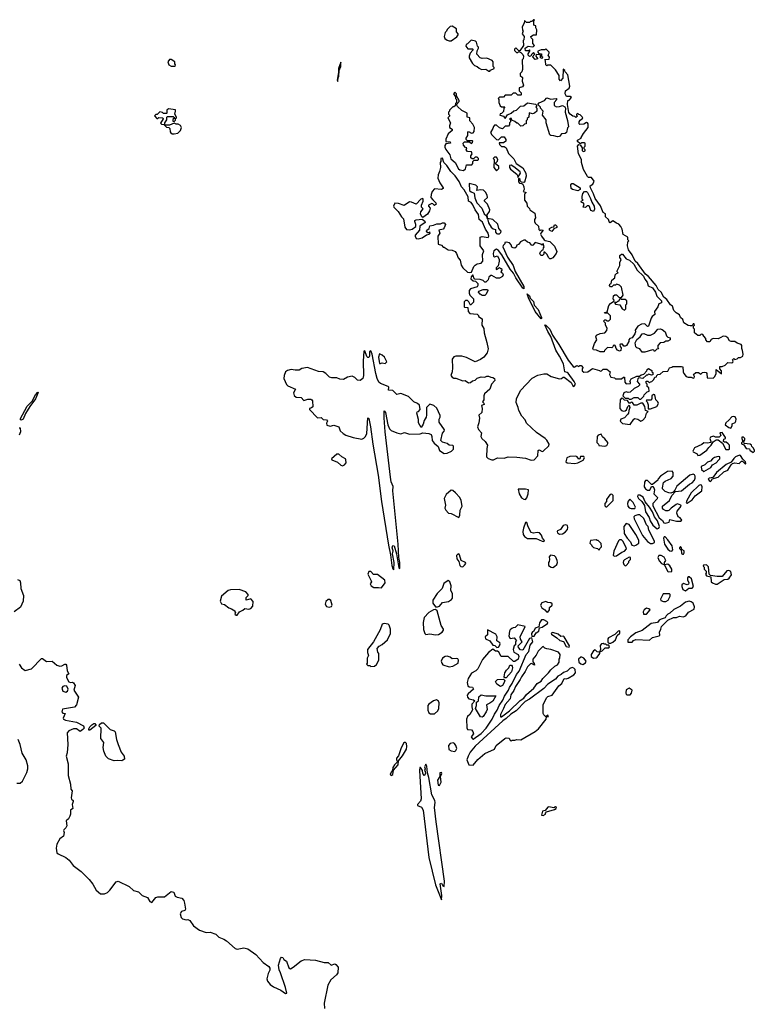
# Model space of a CAD drawing. Extents: x 2551545 to 2886624, y 315747 to 489036.
# Tile 72 of 119: x 2633039 to 2640628, y 384432 to 394600. Entities that reach past the tile are written whole.
import ezdxf

# ---------------------------------------------------------------- set-up
doc = ezdxf.new("R2010")
doc.units = 0

msp = doc.modelspace()

# ---------------------------------------------------------------- linework, layer by layer
at = {"layer": '0CON10XD'}
for points in [[(2637475, 394380), (2637495, 394383), (2637556, 394424), (2637570, 394445), (2637570, 394455), (2637550, 394475), (2637550, 394505), (2637505, 394532), (2637485, 394530), (2637455, 394500), (2637448, 394482), (2637433, 394467), (2637423, 394425), (2637430, 394405), (2637455, 394387), (2637475, 394380)], [(2638355, 390053), (2638393, 390095), (2638395, 390150), (2638405, 390158), (2638435, 390142), (2638447, 390143), (2638505, 390200), (2638507, 390215), (2638485, 390258), (2638466, 390276), (2638378, 390338), (2638273, 390433), (2638259, 390469), (2638226, 390505), (2638194, 390564), (2638188, 390595), (2638166, 390645), (2638172, 390685), (2638211, 390769), (2638332, 390898), (2638391, 390929), (2638455, 390944), (2638485, 390943), (2638530, 390915), (2638615, 390892), (2638637, 390893), (2638652, 390908), (2638665, 390910), (2638735, 390852), (2638755, 390812), (2638768, 390815), (2638779, 390835), (2638765, 390863), (2638705, 390948), (2638695, 390958), (2638670, 390965), (2638656, 391045), (2638616, 391125), (2638576, 391186), (2638527, 391327), (2638495, 391380), (2638465, 391450), (2638475, 391447), (2638516, 391405), (2638542, 391342), (2638609, 391245), (2638704, 391084), (2638755, 391018), (2638767, 391013), (2638795, 391030), (2638815, 391020), (2638825, 391030), (2638838, 391028), (2638860, 391005), (2638850, 390995), (2638850, 390975), (2638865, 390960), (2638907, 390963), (2638955, 390998), (2639027, 390977), (2639035, 390970), (2639048, 390972), (2639065, 390990), (2639105, 390990), (2639140, 390965), (2639132, 390935), (2639145, 390910), (2639182, 390902), (2639195, 390890), (2639255, 390890), (2639275, 390910), (2639288, 390908), (2639290, 390855), (2639305, 390840), (2639348, 390842), (2639350, 390855), (2639340, 390865), (2639355, 390890), (2639415, 390918), (2639442, 390918), (2639458, 390932), (2639485, 390940), (2639518, 390972), (2639522, 390988), (2639535, 390998), (2639568, 390978), (2639570, 390965), (2639580, 390955), (2639578, 390932), (2639565, 390930), (2639535, 390940), (2639525, 390930), (2639515, 390930), (2639477, 390893), (2639435, 390900), (2639425, 390890), (2639418, 390865), (2639440, 390835), (2639440, 390825), (2639429, 390811), (2639385, 390790), (2639345, 390752), (2639325, 390750), (2639305, 390758), (2639280, 390745), (2639270, 390715), (2639292, 390692), (2639325, 390690), (2639335, 390680), (2639355, 390680), (2639385, 390700), (2639425, 390700), (2639442, 390682), (2639455, 390680), (2639488, 390712), (2639490, 390725), (2639502, 390738), (2639522, 390758), (2639540, 390765), (2639537, 390797), (2639522, 390812), (2639520, 390835), (2639510, 390845), (2639512, 390868), (2639528, 390868), (2639545, 390850), (2639555, 390860), (2639568, 390862), (2639590, 390885), (2639600, 390910), (2639618, 390912), (2639620, 390925), (2639630, 390935), (2639655, 390940), (2639685, 390968), (2639735, 390970), (2639750, 391005), (2639775, 391010), (2639785, 391020), (2639875, 391020), (2639890, 391015), (2639892, 390965), (2639900, 390945), (2639922, 390915), (2639945, 390907), (2639975, 390908), (2639995, 390898), (2640005, 390902), (2640008, 390915), (2640000, 390935), (2640025, 390958), (2640050, 390955), (2640075, 390940), (2640093, 390957), (2640115, 390960), (2640130, 390955), (2640138, 390945), (2640142, 390902), (2640202, 390898), (2640220, 390915), (2640232, 390945), (2640232, 390988), (2640288, 390942), (2640288, 390975), (2640270, 390995), (2640272, 391018), (2640295, 391020), (2640328, 391032), (2640355, 391060), (2640395, 391058), (2640405, 391062), (2640410, 391075), (2640403, 391087), (2640415, 391100), (2640425, 391090), (2640452, 391098), (2640465, 391110), (2640485, 391112), (2640508, 391125), (2640512, 391145), (2640507, 391185), (2640498, 391205), (2640500, 391235), (2640490, 391245), (2640449, 391259), (2640425, 391278), (2640388, 391278), (2640370, 391285), (2640353, 391315), (2640335, 391329), (2640305, 391332), (2640283, 391317), (2640255, 391303), (2640203, 391307), (2640182, 391298), (2640168, 391272), (2640145, 391273), (2640128, 391295), (2640128, 391308), (2640105, 391330), (2640095, 391350), (2640078, 391352), (2640065, 391340), (2640045, 391340), (2640010, 391365), (2640010, 391405), (2640000, 391415), (2640000, 391435), (2640010, 391445), (2640005, 391460), (2639995, 391460), (2639985, 391440), (2639965, 391440), (2639945, 391442), (2639900, 391470), (2639888, 391505), (2639866, 391526), (2639853, 391553), (2639821, 391571), (2639796, 391596), (2639783, 391643), (2639762, 391655), (2639725, 391710), (2639694, 391734), (2639666, 391786), (2639634, 391814), (2639612, 391855), (2639535, 391948), (2639502, 391972), (2639425, 392083), (2639396, 392106), (2639365, 392172), (2639328, 392225), (2639318, 392265), (2639320, 392305), (2639330, 392315), (2639320, 392325), (2639320, 392355), (2639272, 392382), (2639262, 392435), (2639249, 392465), (2639229, 392489), (2639205, 392497), (2639165, 392522), (2639137, 392503), (2639130, 392505), (2639120, 392535), (2639092, 392565), (2639090, 392595), (2639065, 392610), (2639038, 392678), (2638984, 392755), (2638965, 392802), (2638937, 392865), (2638933, 392885), (2638959, 392901), (2638972, 392932), (2638945, 392970), (2638915, 392970), (2638905, 392980), (2638862, 393052), (2638843, 393125), (2638842, 393155), (2638810, 393215), (2638800, 393295), (2638815, 393310), (2638828, 393308), (2638850, 393275), (2638850, 393245), (2638865, 393238), (2638880, 393245), (2638880, 393255), (2638870, 393265), (2638870, 393285), (2638880, 393295), (2638880, 393325), (2638875, 393330), (2638845, 393330), (2638835, 393320), (2638825, 393320), (2638802, 393342), (2638800, 393355), (2638840, 393375), (2638840, 393385), (2638862, 393425), (2638912, 393488), (2638912, 393525), (2638906, 393536), (2638895, 393540), (2638865, 393522), (2638825, 393518), (2638818, 393525), (2638818, 393545), (2638827, 393563), (2638857, 393583), (2638848, 393598), (2638828, 393618), (2638815, 393620), (2638805, 393630), (2638790, 393625), (2638790, 393615), (2638800, 393605), (2638785, 393590), (2638775, 393600), (2638752, 393602), (2638724, 393624), (2638712, 393642), (2638698, 393725), (2638700, 393765), (2638715, 393770), (2638738, 393795), (2638725, 393807), (2638688, 393808), (2638673, 393835), (2638678, 393865), (2638715, 393893), (2638722, 393915), (2638702, 394032), (2638672, 394062), (2638670, 394075), (2638652, 394088), (2638650, 393995), (2638625, 393970), (2638613, 393985), (2638610, 394025), (2638575, 394082), (2638525, 394130), (2638495, 394130), (2638485, 394122), (2638473, 394133), (2638470, 394175), (2638462, 394188), (2638507, 394193), (2638512, 394212), (2638498, 394235), (2638510, 394255), (2638508, 394265), (2638475, 394300), (2638465, 394290), (2638425, 394290), (2638390, 394275), (2638390, 394265), (2638402, 394252), (2638428, 394248), (2638430, 394225), (2638440, 394215), (2638435, 394200), (2638420, 394205), (2638418, 394238), (2638375, 394240), (2638370, 394225), (2638390, 394195), (2638365, 394190), (2638340, 394215), (2638342, 394228), (2638360, 394245), (2638345, 394260), (2638325, 394240), (2638318, 394222), (2638305, 394220), (2638293, 394233), (2638293, 394247), (2638310, 394275), (2638310, 394285), (2638305, 394290), (2638295, 394280), (2638265, 394280), (2638260, 394305), (2638293, 394327), (2638335, 394318), (2638348, 394322), (2638357, 394333), (2638340, 394355), (2638340, 394395), (2638322, 394412), (2638320, 394425), (2638345, 394442), (2638378, 394442), (2638380, 394495), (2638370, 394515), (2638370, 394535), (2638350, 394545), (2638350, 394585), (2638358, 394598), (2638345, 394600), (2638328, 394582), (2638315, 394580), (2638305, 394570), (2638275, 394570), (2638258, 394588), (2638252, 394588), (2638250, 394565), (2638228, 394525), (2638233, 394493), (2638240, 394485), (2638230, 394455), (2638250, 394425), (2638247, 394393), (2638240, 394385), (2638242, 394335), (2638205, 394280), (2638192, 394282), (2638165, 394310), (2638150, 394295), (2638152, 394282), (2638172, 394262), (2638185, 394260), (2638195, 394270), (2638215, 394260), (2638235, 394240), (2638242, 394222), (2638240, 394195), (2638230, 394185), (2638232, 394085), (2638225, 394060), (2638210, 394045), (2638210, 394025), (2638232, 394002), (2638231, 393965), (2638242, 393925), (2638233, 393907), (2638200, 393895), (2638200, 393865), (2638220, 393845), (2638220, 393825), (2638215, 393820), (2638185, 393820), (2638165, 393840), (2638135, 393840), (2638115, 393820), (2638055, 393820), (2638035, 393800), (2637995, 393800), (2637980, 393785), (2637990, 393775), (2637990, 393745), (2638002, 393712), (2638015, 393700), (2638050, 393700), (2638040, 393685), (2638037, 393653), (2638015, 393630), (2638002, 393628), (2638000, 393615), (2638035, 393602), (2638055, 393580), (2638078, 393618)], [(2637895, 394070), (2637902, 394078), (2637940, 394095), (2637940, 394105), (2637930, 394115), (2637930, 394165), (2637918, 394178), (2637865, 394202), (2637815, 394198), (2637797, 394207), (2637762, 394245), (2637763, 394277), (2637780, 394305), (2637780, 394315), (2637768, 394328), (2637757, 394367), (2637747, 394377), (2637703, 394387), (2637665, 394350), (2637650, 394345), (2637648, 394325), (2637668, 394298), (2637715, 394300), (2637720, 394295), (2637720, 394285), (2637692, 394255), (2637682, 394225), (2637683, 394205), (2637716, 394146), (2637736, 394126), (2637766, 394116), (2637785, 394098), (2637810, 394085), (2637855, 394088), (2637885, 394070), (2637895, 394070)], [(2634645, 394120), (2634650, 394135), (2634640, 394145), (2634640, 394165), (2634605, 394190), (2634585, 394190), (2634570, 394165), (2634580, 394135), (2634605, 394120), (2634645, 394120)], [(2636325, 393960), (2636328, 394002), (2636337, 394015), (2636340, 394075), (2636357, 394115), (2636355, 394160), (2636332, 394095), (2636333, 394057), (2636320, 393975), (2636325, 393960)], [(2637625, 393042), (2637645, 393060), (2637655, 393100), (2637708, 393102), (2637720, 393115), (2637720, 393135), (2637732, 393148), (2637772, 393148), (2637780, 393155), (2637780, 393165), (2637765, 393180), (2637745, 393180), (2637728, 393162), (2637712, 393162), (2637700, 393175), (2637700, 393195), (2637712, 393215), (2637707, 393237), (2637665, 393240), (2637650, 393255), (2637658, 393278), (2637645, 393280), (2637623, 393303), (2637620, 393325), (2637635, 393340), (2637685, 393340), (2637705, 393320), (2637718, 393332), (2637720, 393345), (2637715, 393350), (2637665, 393350), (2637652, 393362), (2637650, 393375), (2637667, 393403), (2637668, 393435), (2637674, 393446), (2637705, 393428), (2637725, 393432), (2637732, 393445), (2637738, 393485), (2637721, 393521), (2637688, 393555), (2637690, 393585), (2637660, 393595), (2637660, 393635), (2637605, 393663), (2637560, 393705), (2637550, 393725), (2637580, 393755), (2637580, 393765), (2637550, 393815), (2637550, 393835), (2637535, 393850), (2637520, 393835), (2637540, 393805), (2637540, 393785), (2637550, 393775), (2637550, 393745), (2637540, 393735), (2637538, 393712), (2637525, 393700), (2637515, 393700), (2637480, 393665), (2637480, 393655), (2637470, 393645), (2637470, 393625), (2637480, 393615), (2637480, 393605), (2637460, 393585), (2637490, 393535), (2637478, 393505), (2637478, 393488), (2637505, 393470), (2637507, 393455), (2637465, 393420), (2637440, 393365), (2637442, 393342), (2637485, 393340), (2637490, 393325), (2637442, 393318), (2637430, 393300), (2637429, 393285), (2637440, 393260), (2637481, 393205), (2637494, 393164), (2637538, 393125), (2637571, 393061), (2637585, 393048), (2637625, 393042)], [(2638078, 393618), (2638117, 393633), (2638145, 393660), (2638170, 393665), (2638212, 393708), (2638245, 393712), (2638285, 393740), (2638367, 393727), (2638380, 393715), (2638372, 393695), (2638380, 393685), (2638380, 393655), (2638357, 393633), (2638335, 393628), (2638302, 393638), (2638300, 393595), (2638282, 393578), (2638280, 393565), (2638270, 393555), (2638270, 393525), (2638255, 393520), (2638237, 393503), (2638215, 393500), (2638185, 393530), (2638173, 393533), (2638155, 393550), (2638122, 393562), (2638118, 393578), (2638105, 393580), (2638100, 393575), (2638110, 393565), (2638110, 393545), (2638100, 393535), (2638100, 393515), (2638088, 393502), (2638055, 393500), (2638025, 393472), (2637995, 393482), (2637965, 393510), (2637945, 393510), (2637933, 393497), (2637928, 393475), (2637903, 393435), (2637915, 393412), (2637965, 393362), (2637985, 393360), (2638015, 393390), (2638045, 393390), (2638062, 393362), (2638060, 393345), (2638035, 393330), (2637992, 393328), (2637995, 393310), (2638015, 393292), (2638045, 393290), (2638065, 393278), (2638087, 393217), (2638145, 393163), (2638168, 393115), (2638235, 393070), (2638268, 393015), (2638272, 392985), (2638255, 392922), (2638245, 392918), (2638222, 392922), (2638210, 392935), (2638208, 392948), (2638195, 392960), (2638190, 392955), (2638190, 392925), (2638203, 392913), (2638225, 392910), (2638235, 392900), (2638248, 392875), (2638250, 392845), (2638240, 392825), (2638270, 392815), (2638252, 392798), (2638252, 392735), (2638278, 392705), (2638280, 392675), (2638305, 392650), (2638310, 392635), (2638362, 392602), (2638368, 392555), (2638358, 392535), (2638358, 392515), (2638365, 392500), (2638398, 392468), (2638403, 392433), (2638412, 392422), (2638425, 392430), (2638448, 392428), (2638423, 392397), (2638420, 392385), (2638428, 392365), (2638457, 392327), (2638468, 392318), (2638515, 392310), (2638565, 392262), (2638588, 392205), (2638582, 392185), (2638545, 392142), (2638525, 392130), (2638515, 392130), (2638500, 392145), (2638488, 392175), (2638465, 392200), (2638452, 392198), (2638452, 392178), (2638440, 392165), (2638422, 392165), (2638412, 392185), (2638418, 392202), (2638435, 392220), (2638448, 392222), (2638450, 392245), (2638458, 392255), (2638445, 392290), (2638435, 392270), (2638422, 392282), (2638365, 392300), (2638339, 392271), (2638328, 392268), (2638307, 392297), (2638283, 392303), (2638262, 392322), (2638245, 392322), (2638212, 392305), (2638193, 392277), (2638175, 392270), (2638168, 392252), (2638155, 392242), (2638135, 392244), (2638122, 392252), (2638116, 392276), (2638098, 392295), (2638065, 392302), (2638052, 392298), (2638052, 392285), (2638032, 392268), (2638029, 392255), (2638079, 392149), (2638135, 392060), (2638158, 391998), (2638246, 391845), (2638248, 391822), (2638235, 391828), (2638164, 391935), (2638141, 391981), (2638105, 392023), (2638020, 392170), (2637986, 392216), (2637965, 392230), (2637938, 392212), (2637929, 392185), (2637935, 392158), (2637945, 392152), (2637975, 392160), (2637992, 392125), (2637993, 392105), (2637982, 392058), (2637962, 392038), (2637960, 392025), (2637965, 392020), (2637995, 392040), (2638005, 392030), (2638015, 392030), (2638018, 392015), (2638010, 391995), (2638025, 391982), (2638032, 391965), (2638025, 391947), (2637995, 391930), (2637965, 391930), (2637915, 391958), (2637905, 391958), (2637885, 391940), (2637878, 391912), (2637855, 391890), (2637845, 391890), (2637826, 391906), (2637796, 391916), (2637742, 391922), (2637730, 391935), (2637725, 391960), (2637715, 391960), (2637702, 391945), (2637700, 391925), (2637722, 391902), (2637748, 391898), (2637770, 391875), (2637770, 391855), (2637765, 391842), (2637695, 391820), (2637682, 391805), (2637682, 391775), (2637690, 391755), (2637726, 391716), (2637726, 391684), (2637695, 391652), (2637680, 391685), (2637665, 391700), (2637645, 391700), (2637630, 391685), (2637630, 391635), (2637635, 391630), (2637668, 391628), (2637670, 391585), (2637690, 391565), (2637765, 391560), (2637780, 391545), (2637780, 391535), (2637815, 391510), (2637812, 391445), (2637832, 391412), (2637837, 391365), (2637866, 391266), (2637878, 391202), (2637869, 391161), (2637832, 391115), (2637800, 391090), (2637745, 391067), (2637655, 391111), (2637605, 391126), (2637545, 391126), (2637522, 391118), (2637507, 391095), (2637511, 391005), (2637506, 390965), (2637493, 390925), (2637505, 390908), (2637525, 390898), (2637545, 390898), (2637615, 390871), (2637640, 390875), (2637675, 390849), (2637696, 390854), (2637715, 390870), (2637744, 390876), (2637765, 390898), (2637805, 390913), (2637845, 390908), (2637865, 390918), (2637883, 390917), (2637907, 390907), (2637926, 390906), (2637942, 390895), (2637948, 390875), (2637912, 390835), (2637896, 390784), (2637840, 390735), (2637833, 390715), (2637832, 390675), (2637820, 390655), (2637835, 390640), (2637838, 390625), (2637810, 390615), (2637818, 390585), (2637812, 390545), (2637782, 390515), (2637790, 390485), (2637782, 390435), (2637768, 390395), (2637778, 390368), (2637808, 390335), (2637802, 390295), (2637812, 390275), (2637848, 390245), (2637873, 390205), (2637863, 390173), (2637860, 390085), (2637879, 390069), (2637916, 390056), (2637935, 390056), (2637974, 390076), (2638045, 390073), (2638085, 390086), (2638175, 390083), (2638265, 390073), (2638322, 390052), (2638355, 390053)], [(2638595, 393390), (2638555, 393402), (2638525, 393403), (2638515, 393412), (2638477, 393535), (2638477, 393567), (2638440, 393615), (2638447, 393657), (2638420, 393685), (2638418, 393698), (2638390, 393725), (2638405, 393742), (2638460, 393765), (2638485, 393792), (2638525, 393778), (2638580, 393785), (2638588, 393775), (2638560, 393745), (2638560, 393715), (2638585, 393700), (2638615, 393702), (2638645, 393713), (2638670, 393700), (2638677, 393687), (2638674, 393644), (2638698, 393558), (2638708, 393495), (2638698, 393482), (2638686, 393434), (2638675, 393423), (2638635, 393420), (2638615, 393392), (2638595, 393390)], [(2634615, 393420), (2634635, 393422), (2634672, 393428), (2634700, 393455), (2634712, 393485), (2634699, 393509), (2634675, 393522), (2634655, 393520), (2634635, 393530), (2634585, 393510), (2634540, 393510), (2634540, 393535), (2634560, 393565), (2634560, 393595), (2634565, 393600), (2634625, 393600), (2634640, 393585), (2634622, 393568), (2634622, 393552), (2634635, 393550), (2634648, 393562), (2634650, 393575), (2634660, 393585), (2634660, 393595), (2634640, 393625), (2634650, 393655), (2634648, 393668), (2634575, 393680), (2634560, 393665), (2634560, 393635), (2634555, 393630), (2634525, 393630), (2634515, 393640), (2634485, 393650), (2634458, 393622), (2634445, 393620), (2634432, 393608), (2634455, 393580), (2634465, 393580), (2634475, 393590), (2634518, 393588), (2634520, 393575), (2634492, 393532), (2634505, 393520), (2634528, 393518), (2634555, 393490), (2634578, 393488), (2634590, 393475), (2634593, 393443), (2634602, 393432), (2634615, 393420)], [(2637685, 391988), (2637705, 391992), (2637730, 392050), (2637744, 392066), (2637765, 392079), (2637805, 392087), (2637824, 392106), (2637820, 392175), (2637833, 392213), (2637797, 392265), (2637797, 392353), (2637815, 392360), (2637878, 392352), (2637886, 392364), (2637880, 392395), (2637851, 392435), (2637819, 392509), (2637787, 392535), (2637778, 392588), (2637745, 392636), (2637719, 392689), (2637701, 392711), (2637676, 392725), (2637671, 392771), (2637632, 392842), (2637603, 392875), (2637580, 392930), (2637538, 392988), (2637491, 393031), (2637452, 393095), (2637420, 393125), (2637405, 393170), (2637390, 393165), (2637390, 393135), (2637382, 393125), (2637387, 393075), (2637377, 393033), (2637361, 392999), (2637357, 392965), (2637378, 392915), (2637412, 392865), (2637412, 392855), (2637395, 392847), (2637325, 392853), (2637301, 392825), (2637289, 392795), (2637287, 392765), (2637305, 392738), (2637338, 392708), (2637340, 392695), (2637325, 392680), (2637308, 392698), (2637295, 392702), (2637262, 392685), (2637262, 392675), (2637278, 392655), (2637273, 392625), (2637250, 392590), (2637205, 392558), (2637193, 392563), (2637181, 392595), (2637184, 392616), (2637208, 392645), (2637190, 392665), (2637190, 392685), (2637207, 392727), (2637208, 392745), (2637202, 392752), (2637182, 392745), (2637136, 392694), (2637085, 392717), (2637065, 392720), (2637009, 392681), (2636951, 392701), (2636915, 392704), (2636900, 392675), (2636903, 392663), (2636948, 392618), (2636983, 392563), (2637002, 392545), (2637019, 392459), (2637035, 392434), (2637065, 392431), (2637092, 392438), (2637130, 392465), (2637132, 392485), (2637120, 392515), (2637122, 392525), (2637135, 392534), (2637195, 392540), (2637225, 392520), (2637226, 392504), (2637172, 392468), (2637170, 392425), (2637124, 392376), (2637123, 392365), (2637135, 392342), (2637155, 392338), (2637195, 392348), (2637243, 392377), (2637270, 392385), (2637280, 392395), (2637275, 392410), (2637265, 392400), (2637255, 392400), (2637242, 392415), (2637245, 392428), (2637270, 392445), (2637275, 392470), (2637315, 392477), (2637347, 392493), (2637385, 392493), (2637405, 392502), (2637425, 392502), (2637438, 392485), (2637425, 392450), (2637412, 392438), (2637370, 392425), (2637380, 392395), (2637358, 392365), (2637363, 392283), (2637395, 392270), (2637415, 392250), (2637425, 392250), (2637464, 392224), (2637505, 392220), (2637538, 392205), (2637552, 392185), (2637569, 392139), (2637589, 392115), (2637600, 392065), (2637617, 392037), (2637664, 391994), (2637685, 391988)], [(2637965, 393040), (2637987, 393063), (2637988, 393085), (2637950, 393115), (2637975, 393140), (2637978, 393155), (2637965, 393180), (2637945, 393180), (2637930, 393165), (2637940, 393155), (2637938, 393075), (2637965, 393040)], [(2638185, 392970), (2638212, 393015), (2638208, 393028), (2638145, 393082), (2638115, 393098), (2638100, 393095), (2638100, 393075), (2638110, 393055), (2638173, 393003), (2638182, 392992), (2638185, 392970)], [(2637865, 392552), (2637870, 392555), (2637868, 392585), (2637891, 392619), (2637894, 392635), (2637870, 392695), (2637840, 392725), (2637841, 392735), (2637873, 392765), (2637868, 392788), (2637850, 392820), (2637829, 392839), (2637798, 392842), (2637760, 392835), (2637767, 392875), (2637752, 392892), (2637683, 392907), (2637686, 392836), (2637701, 392821), (2637735, 392810), (2637740, 392760), (2637760, 392710), (2637812, 392652), (2637836, 392596), (2637860, 392575), (2637865, 392552)], [(2638805, 392833), (2638750, 392845), (2638737, 392857), (2638733, 392893), (2638741, 392909), (2638755, 392910), (2638828, 392865), (2638830, 392845), (2638805, 392833)], [(2638965, 392620), (2638940, 392630), (2638925, 392670), (2638915, 392678), (2638902, 392678), (2638885, 392660), (2638860, 392665), (2638870, 392695), (2638858, 392708), (2638842, 392712), (2638840, 392725), (2638860, 392735), (2638850, 392745), (2638848, 392775), (2638857, 392805), (2638874, 392826), (2638895, 392826), (2638906, 392816), (2638936, 392755), (2638948, 392715), (2638974, 392675), (2638978, 392642), (2638965, 392620)], [(2637975, 392387), (2637995, 392390), (2638009, 392401), (2638012, 392415), (2637990, 392445), (2637977, 392487), (2637925, 392538), (2637872, 392548), (2637882, 392502), (2637908, 392458), (2637931, 392441), (2637954, 392434), (2637954, 392405), (2637963, 392393), (2637975, 392387)], [(2638535, 392412), (2638512, 392425), (2638512, 392445), (2638535, 392458), (2638555, 392460), (2638565, 392480), (2638575, 392480), (2638587, 392467), (2638588, 392455), (2638555, 392440), (2638535, 392412)], [(2639075, 391170), (2639035, 391170), (2638997, 391187), (2638965, 391190), (2638960, 391205), (2638978, 391255), (2639002, 391295), (2638992, 391325), (2638997, 391343), (2639035, 391360), (2639084, 391366), (2639105, 391390), (2639108, 391415), (2639090, 391445), (2639090, 391465), (2639070, 391485), (2639085, 391500), (2639095, 391500), (2639105, 391490), (2639125, 391490), (2639142, 391508), (2639142, 391542), (2639115, 391570), (2639085, 391570), (2639080, 391575), (2639108, 391582), (2639125, 391650), (2639141, 391669), (2639178, 391692), (2639180, 391705), (2639170, 391715), (2639172, 391748), (2639185, 391760), (2639205, 391760), (2639232, 391732), (2639255, 391730), (2639272, 391755), (2639257, 391837), (2639235, 391860), (2639205, 391870), (2639195, 391860), (2639172, 391858), (2639155, 391840), (2639142, 391842), (2639132, 391855), (2639135, 391870), (2639150, 391875), (2639155, 391910), (2639187, 391933), (2639190, 391965), (2639205, 391980), (2639220, 391985), (2639210, 391995), (2639210, 392005), (2639239, 392061), (2639238, 392092), (2639252, 392125), (2639240, 392145), (2639240, 392165), (2639255, 392180), (2639265, 392180), (2639305, 392130), (2639338, 392118), (2639384, 392074), (2639417, 392015), (2639482, 391952), (2639495, 391922), (2639520, 391890), (2639532, 391852), (2639575, 391832), (2639606, 391786), (2639622, 391745), (2639668, 391695), (2639670, 391675), (2639640, 391665), (2639630, 391635), (2639598, 391585), (2639600, 391555), (2639574, 391536), (2639563, 391517), (2639536, 391434), (2639523, 391433), (2639495, 391458), (2639463, 391457), (2639424, 391436), (2639398, 391395), (2639400, 391375), (2639394, 391356), (2639367, 391313), (2639343, 391307), (2639330, 391295), (2639330, 391275), (2639308, 391235), (2639295, 391228), (2639278, 391228), (2639265, 391248), (2639245, 391250), (2639240, 391245), (2639242, 391225), (2639252, 391212), (2639248, 391182), (2639235, 391178), (2639215, 391188), (2639200, 391205), (2639195, 391230), (2639185, 391240), (2639170, 391235), (2639165, 391220), (2639155, 391212), (2639110, 391215), (2639080, 391185), (2639075, 391170)], [(2637845, 391750), (2637815, 391753), (2637795, 391767), (2637780, 391785), (2637782, 391795), (2637825, 391812), (2637870, 391815), (2637876, 391804), (2637859, 391765), (2637845, 391750)], [(2638425, 391512), (2638365, 391588), (2638295, 391728), (2638280, 391770), (2638305, 391747), (2638313, 391723), (2638345, 391688), (2638353, 391653), (2638395, 391607), (2638429, 391525), (2638430, 391515), (2638425, 391512)], [(2639285, 391600), (2639300, 391615), (2639302, 391655), (2639310, 391665), (2639310, 391695), (2639295, 391710), (2639255, 391710), (2639245, 391720), (2639232, 391708), (2639225, 391690), (2639215, 391690), (2639205, 391680), (2639182, 391678), (2639195, 391662), (2639240, 391655), (2639264, 391614), (2639285, 391600)], [(2639495, 391168), (2639468, 391168), (2639445, 391200), (2639415, 391210), (2639402, 391222), (2639398, 391262), (2639413, 391297), (2639448, 391325), (2639470, 391355), (2639485, 391358), (2639525, 391343), (2639555, 391342), (2639595, 391363), (2639630, 391405), (2639655, 391407), (2639675, 391400), (2639708, 391375), (2639720, 391335), (2639735, 391320), (2639760, 391315), (2639760, 391295), (2639735, 391280), (2639715, 391280), (2639692, 391268), (2639655, 391262), (2639632, 391235), (2639630, 391215), (2639638, 391202), (2639622, 391198), (2639595, 391173), (2639588, 391188), (2639575, 391190), (2639495, 391168)], [(2636905, 388920), (2636907, 388995), (2636891, 389085), (2636898, 389115), (2636888, 389145), (2636895, 389170), (2636908, 389165), (2636930, 389085), (2636955, 388940), (2636966, 388934), (2636966, 388994), (2636956, 389046), (2636949, 389185), (2636895, 389735), (2636898, 389778), (2636878, 389828), (2636869, 389875), (2636815, 390345), (2636803, 390487), (2636805, 390560), (2636817, 390545), (2636843, 390415), (2636859, 390375), (2636875, 390358), (2636935, 390332), (2636975, 390323), (2637015, 390338), (2637065, 390318), (2637175, 390322), (2637205, 390332), (2637265, 390328), (2637288, 390315), (2637298, 390295), (2637300, 390255), (2637322, 390225), (2637361, 390191), (2637375, 390152), (2637425, 390121), (2637455, 390123), (2637500, 390145), (2637520, 390165), (2637520, 390195), (2637512, 390202), (2637475, 390207), (2637454, 390224), (2637406, 390236), (2637388, 390255), (2637405, 390330), (2637425, 390352), (2637427, 390365), (2637372, 390445), (2637372, 390475), (2637382, 390495), (2637382, 390512), (2637348, 390588), (2637317, 390617), (2637275, 390630), (2637240, 390595), (2637242, 390515), (2637238, 390495), (2637218, 390462), (2637207, 390423), (2637185, 390390), (2637160, 390435), (2637158, 390472), (2637140, 390535), (2637145, 390550), (2637160, 390555), (2637177, 390573), (2637168, 390618), (2637147, 390637), (2637110, 390655), (2637055, 390707), (2636975, 390738), (2636935, 390730), (2636895, 390770), (2636850, 390775), (2636852, 390805), (2636845, 390812), (2636765, 390842), (2636750, 390855), (2636733, 390893), (2636719, 390945), (2636680, 391145), (2636665, 391180), (2636652, 391175), (2636652, 391125), (2636645, 391110), (2636635, 391110), (2636625, 391120), (2636605, 391180), (2636594, 391176), (2636586, 391075), (2636590, 390925), (2636584, 390896), (2636557, 390873), (2636529, 390879), (2636502, 390905), (2636475, 390918), (2636425, 390910), (2636385, 390884), (2636347, 390887), (2636315, 390900), (2636265, 390901), (2636239, 390909), (2636202, 390945), (2636175, 390962), (2636125, 390968), (2636013, 391007), (2635952, 390998), (2635925, 390982), (2635885, 390980), (2635845, 390987), (2635805, 390978), (2635785, 390962), (2635770, 390925), (2635769, 390895), (2635795, 390833), (2635810, 390820), (2635888, 390785), (2635867, 390745), (2635875, 390718), (2635895, 390703), (2635945, 390698), (2635975, 390668), (2636015, 390681), (2636045, 390681), (2636058, 390675), (2636063, 390665), (2636067, 390603), (2636055, 390590), (2636034, 390586), (2636032, 390575), (2636115, 390490), (2636152, 390492), (2636175, 390472), (2636208, 390468), (2636220, 390455), (2636208, 390432), (2636212, 390412), (2636245, 390402), (2636285, 390411), (2636325, 390400), (2636334, 390394), (2636348, 390355), (2636382, 390325), (2636408, 390308), (2636485, 390284), (2636573, 390267), (2636595, 390278), (2636612, 390295), (2636624, 390325), (2636635, 390490), (2636645, 390480), (2636662, 390395), (2636688, 390218), (2636742, 389895), (2636775, 389625), (2636848, 389175), (2636870, 389075), (2636883, 388963), (2636895, 388930), (2636905, 388920)], [(2636765, 391048), (2636785, 391058), (2636815, 391050), (2636830, 391065), (2636807, 391115), (2636785, 391137), (2636755, 391148), (2636746, 391115), (2636755, 391050), (2636765, 391048)], [(2633055, 390465), (2633044, 390475), (2633115, 390610), (2633168, 390662), (2633204, 390725), (2633225, 390752), (2633230, 390750), (2633203, 390685), (2633143, 390607), (2633098, 390532), (2633076, 390475), (2633055, 390465)], [(2639345, 390420), (2639382, 390475), (2639395, 390482), (2639426, 390476), (2639455, 390453), (2639475, 390463), (2639502, 390495), (2639513, 390537), (2639530, 390555), (2639502, 390565), (2639498, 390605), (2639475, 390640), (2639455, 390640), (2639415, 390620), (2639385, 390620), (2639368, 390648), (2639355, 390650), (2639345, 390640), (2639335, 390640), (2639318, 390668), (2639285, 390670), (2639268, 390688), (2639255, 390690), (2639242, 390675), (2639238, 390615), (2639240, 390585), (2639254, 390564), (2639275, 390558), (2639295, 390560), (2639308, 390572), (2639320, 390605), (2639335, 390620), (2639342, 390595), (2639330, 390565), (2639328, 390535), (2639318, 390522), (2639285, 390488), (2639250, 390475), (2639242, 390455), (2639265, 390430), (2639345, 390420)], [(2639532, 390582), (2639555, 390582), (2639620, 390605), (2639637, 390635), (2639630, 390655), (2639610, 390675), (2639600, 390725), (2639585, 390730), (2639570, 390715), (2639570, 390685), (2639558, 390672), (2639515, 390670), (2639510, 390665), (2639520, 390655), (2639532, 390622), (2639532, 390582)], [(2640385, 390383), (2640398, 390405), (2640400, 390425), (2640429, 390441), (2640436, 390454), (2640440, 390475), (2640429, 390499), (2640415, 390502), (2640395, 390498), (2640366, 390464), (2640333, 390437), (2640328, 390415), (2640365, 390388), (2640385, 390383)], [(2633035, 390386), (2633044, 390386), (2633047, 390345), (2633035, 390311)], [(2639085, 390197), (2639105, 390203), (2639116, 390224), (2639113, 390235), (2639085, 390272), (2639061, 390291), (2639045, 390318), (2639015, 390308), (2639004, 390296), (2639002, 390235), (2639018, 390218), (2639022, 390202), (2639085, 390197)], [(2640045, 390100), (2640065, 390102), (2640138, 390155), (2640157, 390183), (2640182, 390205), (2640201, 390239), (2640235, 390260), (2640255, 390260), (2640298, 390228), (2640332, 390162), (2640365, 390160), (2640370, 390165), (2640370, 390205), (2640359, 390219), (2640337, 390237), (2640318, 390238), (2640310, 390245), (2640313, 390267), (2640330, 390275), (2640330, 390285), (2640295, 390338), (2640270, 390335), (2640280, 390305), (2640265, 390290), (2640225, 390290), (2640205, 390298), (2640175, 390288), (2640168, 390275), (2640180, 390245), (2640178, 390232), (2640145, 390227), (2640105, 390230), (2640085, 390212), (2640010, 390180), (2639993, 390145), (2639997, 390137), (2640036, 390116), (2640045, 390100)], [(2640615, 390132), (2640628, 390145), (2640628, 390155), (2640615, 390180), (2640602, 390192), (2640600, 390205), (2640585, 390218), (2640522, 390222), (2640520, 390245), (2640529, 390261), (2640529, 390275), (2640515, 390290), (2640500, 390290), (2640498, 390275), (2640510, 390245), (2640495, 390230), (2640495, 390220), (2640518, 390208), (2640545, 390170), (2640578, 390168), (2640580, 390155), (2640615, 390132)], [(2636375, 389994), (2636395, 390004), (2636410, 390025), (2636409, 390055), (2636403, 390065), (2636365, 390084), (2636335, 390114), (2636315, 390113), (2636260, 390065), (2636264, 390054), (2636321, 390031), (2636355, 389998), (2636375, 389994)], [(2638775, 390017), (2638805, 390023), (2638858, 390052), (2638874, 390075), (2638868, 390088), (2638832, 390088), (2638824, 390066), (2638815, 390061), (2638797, 390087), (2638785, 390092), (2638722, 390088), (2638690, 390075), (2638682, 390035), (2638695, 390022), (2638775, 390017)], [(2640105, 389933), (2640180, 389975), (2640196, 390004), (2640232, 390025), (2640262, 390055), (2640270, 390065), (2640270, 390085), (2640255, 390090), (2640215, 390077), (2640194, 390066), (2640175, 390042), (2640145, 390032), (2640118, 390002), (2640078, 389985), (2640083, 389955), (2640105, 389933)], [(2640175, 389832), (2640185, 389840), (2640192, 389858), (2640255, 389877), (2640311, 389929), (2640355, 389948), (2640387, 390003), (2640403, 390017), (2640425, 390022), (2640472, 390018), (2640495, 390040), (2640505, 390040), (2640535, 390010), (2640540, 390015), (2640537, 390035), (2640510, 390060), (2640485, 390098), (2640475, 390102), (2640432, 390085), (2640415, 390070), (2640389, 390031), (2640338, 390005), (2640238, 389925), (2640198, 389872), (2640160, 389865), (2640152, 389855), (2640161, 389841), (2640175, 389832)], [(2639705, 389402), (2639748, 389412), (2639755, 389440), (2639825, 389420), (2639865, 389420), (2639878, 389432), (2639860, 389455), (2639840, 389465), (2639827, 389505), (2639832, 389525), (2639872, 389575), (2639870, 389585), (2639835, 389600), (2639820, 389595), (2639768, 389555), (2639745, 389530), (2639735, 389528), (2639715, 389528), (2639690, 389540), (2639680, 389555), (2639680, 389575), (2639753, 389635), (2639774, 389686), (2639812, 389728), (2639877, 389735), (2639958, 389802), (2639985, 389817), (2640009, 389845), (2640018, 389865), (2640018, 389885), (2640009, 389899), (2639996, 389906), (2639962, 389895), (2639827, 389783), (2639808, 389742), (2639788, 389722), (2639765, 389712), (2639744, 389714), (2639705, 389728), (2639680, 389755), (2639680, 389765), (2639691, 389819), (2639706, 389834), (2639768, 389862), (2639790, 389885), (2639790, 389925), (2639778, 389938), (2639730, 389935), (2639660, 389885), (2639635, 389860), (2639630, 389845), (2639575, 389800), (2639565, 389800), (2639525, 389840), (2639505, 389840), (2639492, 389825), (2639491, 389775), (2639504, 389754), (2639525, 389742), (2639547, 389743), (2639565, 389780), (2639578, 389778), (2639590, 389765), (2639598, 389745), (2639590, 389705), (2639628, 389665), (2639625, 389652), (2639578, 389605), (2639580, 389580), (2639644, 389454), (2639679, 389429), (2639694, 389404), (2639705, 389402)], [(2638265, 389645), (2638279, 389661), (2638292, 389705), (2638294, 389744), (2638265, 389753), (2638187, 389753), (2638199, 389705), (2638223, 389663), (2638245, 389647), (2638265, 389645)], [(2639935, 389608), (2639945, 389613), (2639985, 389640), (2640018, 389682), (2640087, 389735), (2640090, 389775), (2640083, 389793), (2640067, 389797), (2640055, 389790), (2639975, 389713), (2639929, 389635), (2639925, 389610), (2639935, 389608)], [(2637575, 389460), (2637586, 389484), (2637589, 389535), (2637608, 389575), (2637599, 389635), (2637585, 389665), (2637540, 389715), (2637515, 389737), (2637495, 389743), (2637445, 389698), (2637423, 389655), (2637437, 389585), (2637432, 389555), (2637442, 389535), (2637470, 389505), (2637495, 389500), (2637575, 389460)], [(2639105, 389570), (2639170, 389635), (2639170, 389685), (2639155, 389700), (2639140, 389695), (2639125, 389680), (2639102, 389645), (2639100, 389625), (2639083, 389605), (2639085, 389580), (2639095, 389570), (2639105, 389570)], [(2639625, 389342), (2639640, 389350), (2639647, 389365), (2639626, 389426), (2639597, 389465), (2639576, 389516), (2639546, 389566), (2639501, 389621), (2639478, 389668), (2639445, 389689), (2639425, 389690), (2639421, 389675), (2639432, 389655), (2639464, 389625), (2639494, 389584), (2639505, 389518), (2639540, 389460), (2639552, 389425), (2639580, 389380), (2639625, 389342)], [(2639355, 389552), (2639395, 389553), (2639400, 389565), (2639376, 389615), (2639343, 389647), (2639323, 389627), (2639318, 389605), (2639320, 389575), (2639335, 389560), (2639355, 389552)], [(2639575, 389192), (2639598, 389202), (2639598, 389215), (2639538, 389328), (2639530, 389365), (2639514, 389384), (2639485, 389448), (2639445, 389487), (2639425, 389488), (2639393, 389477), (2639384, 389465), (2639386, 389445), (2639474, 389274), (2639525, 389210), (2639555, 389192), (2639575, 389192)], [(2638455, 389212), (2638460, 389215), (2638457, 389225), (2638440, 389245), (2638430, 389275), (2638409, 389299), (2638385, 389303), (2638345, 389296), (2638324, 389304), (2638292, 389362), (2638277, 389407), (2638265, 389408), (2638242, 389348), (2638236, 389315), (2638239, 389285), (2638253, 389263), (2638285, 389242), (2638375, 389242), (2638435, 389214), (2638455, 389212)], [(2638615, 389287), (2638645, 389292), (2638673, 389307), (2638698, 389335), (2638702, 389355), (2638698, 389375), (2638680, 389385), (2638652, 389378), (2638624, 389336), (2638595, 389323), (2638590, 389315), (2638595, 389300), (2638615, 389287)], [(2639385, 389166), (2639405, 389172), (2639434, 389195), (2639436, 389225), (2639405, 389282), (2639335, 389387), (2639305, 389397), (2639278, 389365), (2639284, 389295), (2639314, 389245), (2639347, 389207), (2639363, 389173), (2639385, 389166)], [(2639775, 389112), (2639787, 389125), (2639780, 389165), (2639735, 389227), (2639705, 389258), (2639695, 389260), (2639690, 389245), (2639699, 389185), (2639735, 389131), (2639755, 389116), (2639775, 389112)], [(2639025, 389120), (2639032, 389138), (2639050, 389155), (2639045, 389190), (2639015, 389220), (2639005, 389220), (2638995, 389230), (2638935, 389220), (2638930, 389195), (2638947, 389177), (2638950, 389165), (2638968, 389148), (2639008, 389138), (2639025, 389120)], [(2639185, 389058), (2639205, 389063), (2639259, 389101), (2639285, 389111), (2639306, 389135), (2639305, 389150), (2639271, 389215), (2639255, 389230), (2639235, 389228), (2639225, 389217), (2639175, 389110), (2639170, 389065), (2639185, 389058)], [(2639885, 389080), (2639895, 389082), (2639904, 389095), (2639904, 389114), (2639880, 389130), (2639877, 389147), (2639865, 389160), (2639853, 389147), (2639855, 389140), (2639873, 389123), (2639874, 389094), (2639880, 389085), (2639885, 389080)], [(2637615, 388951), (2637635, 388966), (2637646, 388985), (2637644, 388994), (2637598, 389015), (2637583, 389073), (2637575, 389084), (2637565, 389081), (2637550, 389065), (2637553, 389033), (2637576, 389005), (2637585, 388965), (2637595, 388954), (2637615, 388951)], [(2638545, 388944), (2638565, 388953), (2638586, 388974), (2638593, 388995), (2638590, 389015), (2638578, 389048), (2638565, 389064), (2638521, 389069), (2638507, 389053), (2638512, 389025), (2638510, 389005), (2638500, 388995), (2638500, 388965), (2638530, 388945), (2638545, 388944)], [(2639295, 388960), (2639305, 388962), (2639330, 388995), (2639332, 389008), (2639350, 389025), (2639347, 389047), (2639335, 389048), (2639285, 389022), (2639275, 389010), (2639272, 388995), (2639280, 388975), (2639295, 388960)], [(2639745, 388898), (2639775, 388902), (2639776, 388925), (2639755, 388961), (2639735, 388978), (2639700, 388970), (2639700, 388995), (2639712, 389015), (2639695, 389048), (2639667, 389067), (2639640, 389065), (2639632, 389045), (2639645, 389010), (2639670, 388985), (2639700, 388970), (2639719, 388925), (2639735, 388902), (2639745, 388898)], [(2640245, 388772), (2640315, 388820), (2640355, 388822), (2640369, 388831), (2640392, 388868), (2640385, 388900), (2640365, 388912), (2640345, 388908), (2640295, 388850), (2640245, 388849), (2640175, 388860), (2640160, 388875), (2640155, 388950), (2640135, 388970), (2640102, 388968), (2640100, 388955), (2640110, 388945), (2640110, 388925), (2640130, 388905), (2640130, 388885), (2640122, 388875), (2640132, 388855), (2640178, 388848), (2640182, 388795), (2640195, 388783), (2640225, 388772), (2640245, 388772)], [(2636775, 388731), (2636815, 388785), (2636811, 388811), (2636735, 388872), (2636695, 388869), (2636665, 388901), (2636645, 388903), (2636635, 388875), (2636671, 388805), (2636672, 388795), (2636660, 388775), (2636669, 388755), (2636698, 388735), (2636745, 388737), (2636775, 388731)], [(2639915, 388703), (2639952, 388728), (2639985, 388728), (2640001, 388745), (2639977, 388827), (2639955, 388847), (2639943, 388847), (2639937, 388835), (2639939, 388815), (2639951, 388785), (2639948, 388772), (2639935, 388762), (2639895, 388777), (2639878, 388762), (2639878, 388745), (2639889, 388715), (2639915, 388703)], [(2633015, 388818), (2633040, 388810), (2633049, 388785), (2633051, 388725), (2633077, 388655), (2633076, 388595), (2633048, 388532), (2632983, 388485)], [(2637355, 388537), (2637375, 388544), (2637408, 388582), (2637467, 388593), (2637499, 388611), (2637509, 388625), (2637510, 388670), (2637493, 388707), (2637496, 388755), (2637481, 388795), (2637465, 388808), (2637421, 388779), (2637402, 388725), (2637353, 388675), (2637307, 388605), (2637307, 388575), (2637335, 388538), (2637355, 388537)], [(2635285, 388450), (2635310, 388485), (2635345, 388502), (2635365, 388520), (2635405, 388513), (2635425, 388518), (2635448, 388545), (2635452, 388592), (2635425, 388620), (2635380, 388605), (2635378, 388632), (2635398, 388652), (2635400, 388665), (2635375, 388693), (2635305, 388717), (2635215, 388713), (2635194, 388706), (2635122, 388648), (2635110, 388595), (2635125, 388568), (2635155, 388560), (2635200, 388525), (2635227, 388517), (2635260, 388495), (2635260, 388485), (2635270, 388475), (2635262, 388462), (2635275, 388450), (2635285, 388450)], [(2639691, 388591), (2639715, 388592), (2639737, 388605), (2639758, 388645), (2639758, 388665), (2639752, 388672), (2639685, 388670), (2639675, 388650), (2639660, 388615), (2639662, 388602), (2639691, 388591)], [(2636235, 388534), (2636260, 388540), (2636267, 388555), (2636253, 388603), (2636241, 388611), (2636225, 388612), (2636200, 388590), (2636195, 388565), (2636209, 388539), (2636235, 388534)], [(2638495, 388483), (2638512, 388505), (2638512, 388528), (2638540, 388555), (2638538, 388568), (2638527, 388577), (2638495, 388580), (2638475, 388592), (2638431, 388579), (2638419, 388555), (2638431, 388525), (2638464, 388504), (2638480, 388485), (2638495, 388483)], [(2639365, 388170), (2639381, 388189), (2639405, 388200), (2639545, 388192), (2639575, 388220), (2639645, 388238), (2639652, 388245), (2639648, 388275), (2639663, 388305), (2639668, 388332), (2639717, 388383), (2639735, 388400), (2639793, 388427), (2639825, 388428), (2639855, 388440), (2639893, 388433), (2639920, 388445), (2639947, 388483), (2640005, 388512), (2640010, 388535), (2639996, 388575), (2639975, 388589), (2639954, 388594), (2639918, 388585), (2639866, 388544), (2639795, 388509), (2639755, 388472), (2639735, 388462), (2639718, 388445), (2639708, 388422), (2639665, 388410), (2639645, 388398), (2639627, 388373), (2639562, 388365), (2639468, 388292), (2639405, 388267), (2639350, 388225), (2639322, 388195), (2639322, 388172), (2639365, 388170)], [(2637335, 388246), (2637365, 388250), (2637404, 388275), (2637418, 388295), (2637418, 388305), (2637394, 388345), (2637350, 388495), (2637335, 388508), (2637315, 388507), (2637265, 388477), (2637216, 388425), (2637206, 388375), (2637212, 388302), (2637225, 388260), (2637235, 388252), (2637275, 388256), (2637335, 388246)], [(2639482, 388462), (2639515, 388462), (2639550, 388505), (2639537, 388517), (2639515, 388522), (2639490, 388505), (2639480, 388485), (2639482, 388462)], [(2636665, 387920), (2636705, 387922), (2636725, 387940), (2636748, 387985), (2636750, 388055), (2636738, 388068), (2636730, 388105), (2636751, 388129), (2636785, 388147), (2636838, 388195), (2636869, 388261), (2636870, 388305), (2636856, 388346), (2636845, 388358), (2636805, 388363), (2636784, 388356), (2636762, 388298), (2636694, 388176), (2636632, 388095), (2636632, 388065), (2636642, 388035), (2636628, 388005), (2636630, 387955), (2636620, 387945), (2636635, 387930), (2636655, 387930), (2636665, 387920)], [(2637725, 387171), (2637805, 387227), (2637859, 387285), (2637921, 387375), (2637942, 387428), (2637971, 387469), (2637992, 387518), (2638029, 387571), (2638046, 387614), (2638087, 387675), (2638097, 387705), (2638126, 387745), (2638172, 387838), (2638197, 387873), (2638270, 388045), (2638298, 388075), (2638311, 388139), (2638338, 388175), (2638328, 388218), (2638305, 388208), (2638235, 388090), (2638212, 388092), (2638190, 388115), (2638188, 388132), (2638230, 388175), (2638213, 388203), (2638208, 388225), (2638260, 388335), (2638185, 388350), (2638158, 388322), (2638135, 388320), (2638122, 388312), (2638105, 388300), (2638098, 388285), (2638092, 388232), (2638105, 388208), (2638147, 388217), (2638170, 388185), (2638160, 388175), (2638160, 388145), (2638148, 388132), (2638138, 388095), (2638145, 388070), (2638188, 388045), (2638194, 388025), (2638188, 387995), (2638155, 387972), (2638141, 387971), (2638085, 388023), (2638013, 388023), (2637990, 388070), (2637975, 388078), (2637955, 388078), (2637925, 388100), (2637883, 388065), (2637819, 387991), (2637772, 387895), (2637751, 387875), (2637705, 387850), (2637672, 387795), (2637662, 387755), (2637669, 387719), (2637681, 387711), (2637718, 387708), (2637728, 387685), (2637671, 387639), (2637662, 387625), (2637664, 387604), (2637680, 387585), (2637727, 387577), (2637740, 387565), (2637708, 387532), (2637708, 387505), (2637717, 387473), (2637688, 387425), (2637666, 387404), (2637656, 387375), (2637657, 387287), (2637665, 387268), (2637705, 387266), (2637720, 387250), (2637726, 387224), (2637703, 387195), (2637715, 387173), (2637725, 387171)], [(2638330, 388230), (2638355, 388232), (2638373, 388267), (2638401, 388285), (2638410, 388320), (2638435, 388327), (2638492, 388365), (2638494, 388375), (2638486, 388386), (2638455, 388402), (2638428, 388402), (2638410, 388370), (2638400, 388330), (2638363, 388317), (2638350, 388285), (2638335, 388278), (2638325, 388260), (2638330, 388230)], [(2637968, 388118), (2637985, 388120), (2637997, 388133), (2638002, 388155), (2637998, 388165), (2637968, 388185), (2637970, 388225), (2637958, 388255), (2637872, 388298), (2637873, 388247), (2637848, 388225), (2637852, 388205), (2637894, 388184), (2637925, 388140), (2637947, 388137), (2637968, 388118)], [(2638715, 388120), (2638720, 388135), (2638665, 388228), (2638655, 388232), (2638630, 388230), (2638600, 388255), (2638545, 388270), (2638530, 388265), (2638534, 388254), (2638588, 388218), (2638619, 388189), (2638655, 388180), (2638685, 388128), (2638715, 388120)], [(2639125, 388160), (2639145, 388161), (2639165, 388170), (2639192, 388195), (2639210, 388240), (2639240, 388265), (2639238, 388288), (2639220, 388285), (2639188, 388252), (2639120, 388215), (2639113, 388205), (2639113, 388173), (2639125, 388160)], [(2638015, 387400), (2638099, 387461), (2638210, 387570), (2638246, 387594), (2638275, 387631), (2638349, 387695), (2638386, 387744), (2638425, 387770), (2638442, 387798), (2638502, 387855), (2638524, 387886), (2638566, 387924), (2638594, 387936), (2638610, 387965), (2638610, 387995), (2638620, 388005), (2638622, 388045), (2638605, 388068), (2638526, 388096), (2638483, 388103), (2638465, 388110), (2638447, 388127), (2638440, 388125), (2638395, 388078), (2638374, 388036), (2638340, 387995), (2638338, 387968), (2638355, 387950), (2638358, 387935), (2638325, 387950), (2638315, 387948), (2638285, 387917), (2638260, 387870), (2638221, 387815), (2638209, 387785), (2638160, 387715), (2638145, 387672), (2638114, 387626), (2638104, 387586), (2638055, 387527), (2638038, 387488), (2638004, 387425), (2638005, 387400), (2638015, 387400)], [(2638965, 388007), (2638995, 388011), (2639005, 388016), (2639032, 388055), (2639030, 388070), (2639055, 388082), (2639088, 388112), (2639126, 388114), (2639130, 388125), (2639125, 388140), (2639105, 388140), (2639095, 388150), (2639075, 388150), (2639065, 388158), (2639050, 388155), (2639034, 388136), (2639038, 388095), (2639030, 388070), (2639005, 388073), (2638985, 388092), (2638968, 388082), (2638943, 388045), (2638943, 388025), (2638965, 388007)], [(2637475, 387916), (2637515, 387924), (2637570, 387955), (2637572, 387985), (2637565, 387998), (2637553, 388003), (2637505, 388000), (2637485, 388017), (2637455, 388026), (2637435, 388023), (2637407, 388005), (2637393, 387975), (2637398, 387955), (2637409, 387939), (2637475, 387916)], [(2633033, 387945), (2633058, 387905), (2633095, 387878), (2633160, 387895), (2633265, 388002), (2633275, 388002), (2633315, 387971), (2633375, 387974), (2633422, 387935), (2633455, 387924), (2633475, 387926), (2633505, 387944), (2633515, 387944), (2633522, 387935), (2633528, 387875), (2633548, 387845), (2633524, 387826), (2633524, 387805), (2633545, 387763), (2633565, 387754), (2633585, 387758), (2633595, 387752), (2633611, 387725), (2633598, 387675), (2633647, 387605), (2633627, 387525), (2633605, 387499), (2633481, 387479), (2633473, 387453), (2633485, 387440), (2633510, 387435), (2633487, 387385), (2633492, 387375), (2633512, 387365), (2633627, 387347), (2633697, 387307), (2633704, 387285), (2633692, 387268), (2633665, 387250), (2633625, 387276), (2633595, 387278), (2633545, 387257), (2633531, 387235), (2633536, 387115), (2633530, 387030), (2633520, 386995), (2633540, 386915), (2633539, 386795), (2633563, 386705), (2633568, 386655), (2633580, 386635), (2633570, 386565), (2633575, 386550), (2633590, 386535), (2633590, 386525), (2633582, 386495), (2633587, 386453), (2633564, 386436), (2633564, 386396), (2633557, 386375), (2633542, 386348), (2633518, 386325), (2633527, 386275), (2633517, 386255), (2633494, 386235), (2633490, 386225), (2633500, 386205), (2633491, 386169), (2633455, 386142), (2633424, 386085), (2633417, 386045), (2633424, 385995), (2633435, 385984), (2633515, 385949), (2633551, 385921), (2633590, 385865), (2633675, 385802), (2633755, 385719), (2633795, 385674), (2633830, 385610), (2633873, 385573), (2633915, 385574), (2633945, 385586), (2633970, 385610), (2634035, 385696), (2634055, 385702), (2634169, 385649), (2634215, 385608), (2634265, 385594), (2634305, 385554), (2634359, 385535), (2634385, 385493), (2634404, 385484), (2634446, 385534), (2634465, 385542), (2634535, 385540), (2634605, 385597), (2634630, 385590), (2634645, 385550), (2634665, 385538), (2634715, 385528), (2634734, 385504), (2634743, 385475), (2634752, 385415), (2634745, 385402), (2634711, 385389), (2634698, 385365), (2634708, 385328), (2634720, 385315), (2634757, 385303), (2634776, 385306), (2634795, 385297), (2634835, 385243), (2634895, 385197), (2634965, 385174), (2635008, 385178), (2635065, 385157), (2635096, 385126), (2635149, 385105), (2635175, 385088), (2635265, 385007), (2635285, 385001), (2635355, 385014), (2635396, 385006), (2635477, 384947), (2635555, 384862), (2635613, 384823), (2635622, 384805), (2635622, 384785), (2635605, 384750), (2635591, 384695), (2635599, 384669), (2635628, 384635), (2635662, 384612), (2635735, 384578), (2635785, 384543), (2635800, 384545), (2635786, 384605), (2635732, 384755), (2635719, 384789), (2635713, 384835), (2635732, 384905), (2635745, 384918), (2635756, 384915), (2635769, 384895), (2635796, 384876), (2635820, 384810), (2635835, 384799), (2635865, 384814), (2635945, 384882), (2635985, 384895), (2636095, 384889), (2636185, 384862), (2636225, 384863), (2636256, 384836), (2636295, 384851), (2636305, 384843), (2636328, 384815), (2636325, 384755), (2636313, 384735), (2636254, 384686), (2636222, 384628), (2636184, 384445), (2636189, 384389)], [(2638052, 387802), (2638042, 387815), (2638052, 387855), (2638067, 387883), (2638092, 387905), (2638102, 387935), (2638120, 387935), (2638127, 387925), (2638128, 387905), (2638118, 387865), (2638065, 387802), (2638052, 387802)], [(2638855, 387942), (2638883, 387957), (2638890, 387975), (2638865, 388008), (2638845, 388018), (2638835, 388016), (2638812, 387995), (2638814, 387966), (2638835, 387947), (2638855, 387942)], [(2637725, 386902), (2637771, 386959), (2637845, 387021), (2637943, 387067), (2637960, 387105), (2638050, 387175), (2638065, 387182), (2638095, 387180), (2638102, 387162), (2638115, 387150), (2638125, 387160), (2638155, 387160), (2638175, 387168), (2638215, 387164), (2638365, 387248), (2638398, 387275), (2638477, 387375), (2638480, 387400), (2638500, 387405), (2638495, 387418), (2638475, 387400), (2638452, 387422), (2638446, 387436), (2638447, 387523), (2638480, 387595), (2638495, 387609), (2638540, 387625), (2638608, 387722), (2638640, 387745), (2638662, 387798), (2638685, 387792), (2638705, 387800), (2638762, 387835), (2638780, 387855), (2638778, 387888), (2638764, 387904), (2638745, 387909), (2638722, 387898), (2638695, 387872), (2638655, 387857), (2638634, 387836), (2638599, 387821), (2638575, 387791), (2638495, 387739), (2638455, 387692), (2638306, 387584), (2638261, 387559), (2638166, 387464), (2638111, 387429), (2638065, 387384), (2638030, 387360), (2637745, 387096), (2637693, 387035), (2637670, 386995), (2637657, 386955), (2637680, 386905), (2637725, 386902)], [(2633515, 387654), (2633533, 387665), (2633539, 387685), (2633526, 387716), (2633505, 387722), (2633485, 387713), (2633474, 387695), (2633486, 387666), (2633515, 387654)], [(2638005, 387713), (2637967, 387737), (2637953, 387765), (2637973, 387787), (2638038, 387788), (2638050, 387775), (2638044, 387755), (2638026, 387724), (2638005, 387713)], [(2637815, 387398), (2637800, 387400), (2637748, 387485), (2637757, 387517), (2637758, 387552), (2637780, 387565), (2637783, 387607), (2637805, 387628), (2637855, 387619), (2637957, 387617), (2637925, 387563), (2637895, 387540), (2637862, 387525), (2637868, 387475), (2637859, 387451), (2637825, 387404), (2637815, 387398)], [(2639315, 387627), (2639345, 387629), (2639360, 387645), (2639367, 387675), (2639335, 387697), (2639305, 387678), (2639299, 387649), (2639305, 387632), (2639315, 387627)], [(2637281, 387431), (2637325, 387432), (2637359, 387461), (2637370, 387485), (2637373, 387545), (2637365, 387562), (2637345, 387577), (2637315, 387567), (2637265, 387532), (2637254, 387516), (2637255, 387470), (2637265, 387443), (2637281, 387431)], [(2633765, 387264), (2633754, 387264), (2633752, 387275), (2633765, 387297), (2633785, 387317), (2633805, 387330), (2633815, 387330), (2633827, 387317), (2633825, 387310), (2633765, 387264)], [(2634015, 386946), (2633957, 386967), (2633930, 386995), (2633907, 387047), (2633903, 387085), (2633907, 387135), (2633876, 387175), (2633880, 387285), (2633860, 387305), (2633865, 387320), (2633883, 387337), (2633905, 387337), (2633975, 387270), (2634015, 387256), (2634026, 387246), (2634040, 387165), (2634056, 387115), (2634087, 387035), (2634118, 386995), (2634120, 386965), (2634105, 386952), (2634093, 386947), (2634045, 386951), (2634015, 386946)], [(2633010, 386715), (2633044, 386716), (2633067, 386735), (2633114, 386826), (2633124, 386865), (2633124, 386895), (2633107, 386955), (2633065, 387025), (2633045, 387115), (2633024, 387166)], [(2636875, 386794), (2636892, 386805), (2636902, 386848), (2636947, 386905), (2636952, 386945), (2636995, 386998), (2637035, 387068), (2637039, 387095), (2637034, 387125), (2637025, 387136), (2637015, 387136), (2637005, 387127), (2636975, 387069), (2636952, 386998), (2636933, 386975), (2636931, 386955), (2636940, 386935), (2636911, 386905), (2636895, 386878), (2636890, 386845), (2636875, 386828), (2636867, 386805), (2636875, 386794)], [(2637535, 387043), (2637545, 387052), (2637553, 387075), (2637546, 387106), (2637532, 387125), (2637518, 387132), (2637485, 387126), (2637467, 387103), (2637472, 387062), (2637495, 387049), (2637535, 387043)], [(2637395, 385510), (2637400, 385555), (2637384, 385676), (2637395, 385682), (2637410, 385655), (2637425, 385650), (2637426, 385705), (2637341, 386315), (2637324, 386465), (2637330, 386515), (2637327, 386535), (2637298, 386595), (2637266, 386775), (2637251, 386821), (2637245, 386890), (2637235, 386910), (2637222, 386885), (2637228, 386865), (2637220, 386845), (2637227, 386837), (2637230, 386815), (2637218, 386792), (2637202, 386815), (2637200, 386845), (2637178, 386878), (2637173, 386877), (2637170, 386845), (2637187, 386555), (2637180, 386530), (2637150, 386495), (2637150, 386485), (2637189, 386469), (2637208, 386438), (2637265, 385949), (2637334, 385665), (2637395, 385510)], [(2637375, 386691), (2637394, 386725), (2637387, 386785), (2637400, 386815), (2637395, 386826), (2637378, 386822), (2637380, 386785), (2637356, 386745), (2637362, 386695), (2637375, 386691)], [(2638445, 386380), (2638470, 386395), (2638470, 386405), (2638482, 386418), (2638565, 386442), (2638582, 386455), (2638585, 386468), (2638575, 386472), (2638555, 386460), (2638505, 386470), (2638493, 386467), (2638468, 386432), (2638440, 386425), (2638430, 386385), (2638445, 386380)]]:
    msp.add_lwpolyline(points, dxfattribs=at)

doc.saveas('drawing.dxf')
